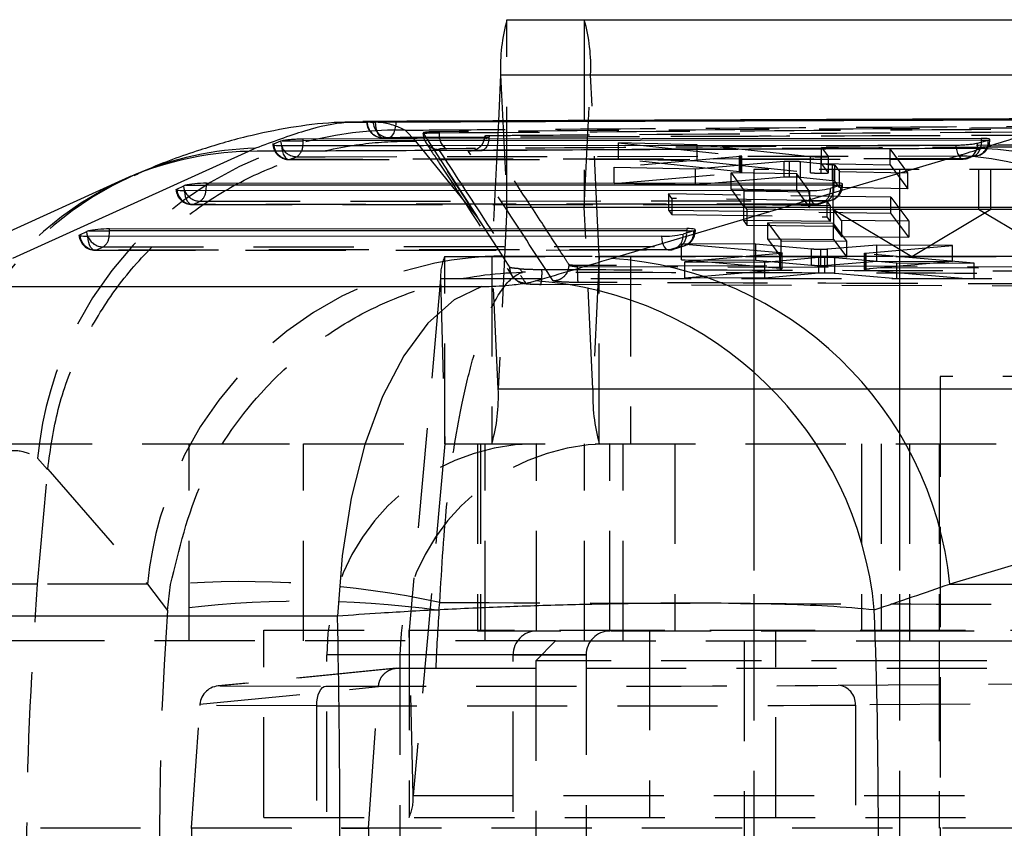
# Model space of a CAD drawing. Extents: x 78 to 731, y 58 to 554.
# Tile 5 of 17: x 307 to 332, y 78 to 99. Entities that reach past the tile are written whole.
import ezdxf

# ---------------------------------------------------------------- set-up
doc = ezdxf.new("R2010")
doc.units = 0
doc.header["$LTSCALE"] = 2
doc.linetypes.add('HIDDEN', pattern=[1.905, 1.27, -0.635])
doc.layers.get('0').update_dxf_attribs({"linetype": 'CONTINUOUS'})

msp = doc.modelspace()

# ---------------------------------------------------------------- linework, layer by layer
at = {"color": 7, "linetype": 'CONTINUOUS'}
for p, q in [((319.546467, 98.970962), (341.521383, 98.970962)), ((319.385786, 97.576789), (319.329685, 96.401657)), ((319.385786, 97.576789), (341.360701, 97.576789)), ((316.698756, 96.390997), (315.891054, 96.387725)), ((316.158317, 96.388423), (316.005692, 96.381314)), ((317.671593, 96.394939), (316.698756, 96.390997)), ((334.465261, 96.462974), (317.671593, 96.394939)), ((313.632801, 95.819264), (313.624486, 95.815336)), ((313.809942, 95.889402), (313.632801, 95.819264)), ((313.851327, 95.900742), (313.809942, 95.889402)), ((313.851327, 95.900742), (314.386226, 95.900742)), ((331.565747, 95.962535), (314.386226, 95.942521)), ((314.386226, 95.900742), (314.386226, 95.942521)), ((331.471968, 95.844142), (331.741299, 95.917267)), ((331.565747, 95.962535), (331.565747, 95.91875)), ((331.741299, 95.917267), (331.746768, 95.91875)), ((312.995166, 95.633268), (307.015423, 92.916138)), ((313.176017, 95.70951), (312.995166, 95.633268)), ((322.189335, 92.916138), (330.997316, 95.530036)), ((309.798397, 94.901027), (303.818654, 92.183897)), ((311.930995, 94.825435), (327.833965, 94.832064)), ((311.930995, 94.773167), (311.930995, 94.825435)), ((327.833965, 94.832064), (327.833965, 94.779794)), ((311.17779, 94.675347), (311.355006, 94.758864)), ((327.190666, 94.636848), (311.379835, 94.630259)), ((311.397504, 94.773167), (311.930995, 94.773167)), ((327.833965, 94.779794), (311.930995, 94.773167)), ((328.009594, 94.777231), (327.740239, 94.693675)), ((308.722559, 93.51824), (308.899771, 93.601758)), ((308.942273, 93.616059), (309.475765, 93.616059)), ((309.475765, 93.668329), (324.102184, 93.674424)), ((309.475765, 93.616059), (309.475765, 93.668329)), ((324.102184, 93.622155), (309.475765, 93.616059)), ((324.277813, 93.619593), (324.008457, 93.536036)), ((324.102184, 93.674424), (324.102184, 93.622155)), ((323.458884, 93.47921), (308.924604, 93.473153)), ((306.196406, 92.206763), (318.910781, 92.206763)), ((339.580063, 87.277276), (330.772081, 84.663377)), ((330.772081, 84.663377), (339.781113, 84.663377)), ((315.253768, 83.849341), (302.53939, 83.849341))]:
    msp.add_line(p, q, dxfattribs=at)
at = {"color": 7, "linetype": 'HIDDEN'}
for p, q in [((319.546467, 94.220962), (319.546467, 98.970962)), ((321.506482, 98.970962), (321.506482, 94.220962)), ((319.385786, 97.576789), (319.54613, 94.218032)), ((321.506819, 94.218032), (321.667163, 97.576789)), ((321.667163, 97.576789), (343.64208, 97.576789)), ((321.886903, 92.97389), (321.667163, 97.576789)), ((316.329259, 96.390681), (316.620618, 96.390681)), ((316.739503, 96.391163), (316.739503, 96.392901)), ((319.329685, 96.401657), (319.166046, 92.97389)), ((317.236334, 95.887288), (316.964407, 96.171032)), ((317.419674, 96.097728), (317.419674, 96.087492)), ((317.42043, 96.08649), (317.42043, 96.095474)), ((317.835007, 96.103748), (317.835007, 96.131799)), ((318.795471, 93.974237), (317.236334, 95.887288)), ((318.987735, 96.02553), (318.964591, 95.919983)), ((322.371226, 95.439551), (322.371226, 95.846513)), ((322.371226, 95.846513), (325.442439, 95.521274)), ((324.362988, 95.802223), (322.371226, 95.846513)), ((331.746768, 95.91875), (331.783753, 95.91875)), ((331.783753, 95.91875), (331.783753, 95.937805)), ((318.700239, 95.654182), (318.571266, 95.631405)), ((327.240143, 95.497928), (324.362988, 95.802223)), ((324.362988, 95.395039), (324.362988, 95.802223)), ((329.254329, 95.697501), (327.519737, 95.733998)), ((327.519737, 95.326831), (327.519737, 95.733998)), ((327.519737, 95.733998), (327.694684, 95.498146)), ((329.254329, 95.290513), (329.254329, 95.697501)), ((329.708027, 95.092113), (329.254329, 95.697501)), ((314.021416, 95.424402), (331.108712, 95.436837)), ((325.461501, 95.502531), (322.264805, 95.227889)), ((325.442439, 95.114221), (322.371226, 95.439551)), ((322.371226, 95.439551), (324.362988, 95.395039)), ((324.325992, 95.189135), (326.569296, 95.384308)), ((324.362988, 95.395039), (327.240143, 95.090897)), ((325.442439, 95.114221), (325.442439, 95.521274)), ((325.461501, 95.095489), (325.461501, 95.502531)), ((325.496869, 95.103002), (325.496869, 95.509968)), ((326.569296, 94.977337), (326.569296, 95.384308)), ((326.702841, 94.981351), (326.702841, 95.388322)), ((326.987799, 94.969935), (326.987799, 95.376895)), ((326.987799, 95.376895), (327.79731, 95.295403)), ((327.240143, 95.090897), (327.240143, 95.497928)), ((327.511935, 95.079159), (327.511935, 95.486171)), ((327.519737, 95.326831), (329.254329, 95.290513)), ((327.694684, 95.091134), (327.519737, 95.326831)), ((327.694684, 95.091134), (327.694684, 95.498146)), ((327.694947, 95.090445), (327.694947, 95.497459)), ((322.264805, 94.821294), (322.264805, 95.227889)), ((322.264805, 95.227889), (324.325992, 95.189135)), ((322.264805, 94.821294), (325.461501, 95.095489)), ((324.325992, 94.782361), (324.325992, 95.189135)), ((326.889031, 95.059541), (325.224608, 95.089087)), ((325.224608, 94.682337), (325.224608, 95.089087)), ((325.224608, 95.089087), (325.556211, 94.635408)), ((325.461501, 95.095489), (325.491982, 95.099864)), ((333.804125, 95.170961), (325.804126, 95.170961)), ((325.804126, 95.170961), (325.804126, 63.970962)), ((327.79731, 94.888526), (327.79731, 95.295403)), ((327.804126, 95.170961), (327.804126, 94.170961)), ((327.852909, 94.878077), (327.852909, 95.284944)), ((327.852909, 95.284944), (327.97333, 95.122748)), ((327.97333, 94.71599), (327.97333, 95.122748)), ((327.97333, 95.122748), (329.708029, 95.092113)), ((329.254329, 95.290513), (329.708027, 94.685492)), ((329.49511, 95.170961), (329.49511, 63.970962)), ((329.708027, 94.685492), (329.708029, 95.092113)), ((331.49511, 95.170961), (331.49511, 94.170961)), ((331.804125, 94.170961), (331.804125, 95.170961)), ((324.325992, 94.782361), (322.264805, 94.821294)), ((326.569296, 94.977337), (324.325992, 94.782361)), ((326.889031, 94.652794), (326.889031, 95.059541)), ((327.22071, 94.610189), (326.889031, 95.059541)), ((327.79731, 94.888526), (326.987799, 94.969935)), ((327.97333, 94.71599), (327.852909, 94.878077)), ((325.224608, 94.682337), (326.889031, 94.652794)), ((325.556211, 94.228967), (325.224608, 94.682337)), ((325.556211, 94.228967), (325.556211, 94.635408)), ((325.556211, 94.635408), (327.22071, 94.610189)), ((326.889031, 94.652794), (327.22071, 94.20376)), ((327.22071, 94.20376), (327.22071, 94.610189)), ((329.708029, 94.685492), (327.97333, 94.71599)), ((328.017471, 94.779794), (328.051971, 94.779794)), ((328.051971, 94.779794), (328.051971, 94.802055)), ((311.591666, 94.287473), (311.768878, 94.370992)), ((311.768878, 94.370992), (327.67185, 94.37762)), ((329.276923, 94.470076), (323.641021, 94.551861)), ((323.641021, 94.551861), (323.641021, 94.14554)), ((323.724743, 94.436466), (323.641021, 94.551861)), ((323.724743, 94.436466), (323.724743, 94.030214)), ((327.648731, 94.381593), (323.724743, 94.436466)), ((327.67185, 94.37762), (327.402495, 94.294063)), ((327.496909, 94.308467), (327.766262, 94.392023)), ((327.648731, 94.381593), (327.648731, 93.975331)), ((327.740829, 94.257568), (327.648731, 94.381593)), ((329.276923, 94.470076), (329.732349, 93.86302)), ((329.276923, 94.063785), (329.276923, 94.470076)), ((311.565958, 94.283649), (327.376787, 94.290237)), ((327.402495, 94.294063), (311.591666, 94.287473)), ((319.54613, 94.218032), (319.326391, 89.615133)), ((319.54613, 94.218032), (341.521046, 94.218032)), ((319.546467, 94.220962), (341.521383, 94.220962)), ((321.726559, 89.615133), (321.506819, 94.218032)), ((321.506819, 94.218032), (341.521046, 94.218032)), ((323.641021, 94.14554), (329.276923, 94.063785)), ((323.641021, 94.14554), (323.724743, 94.030214)), ((325.544797, 94.286356), (327.740829, 94.257568)), ((325.544797, 94.286356), (325.544797, 93.880167)), ((325.629193, 94.171238), (325.544797, 94.286356)), ((327.22071, 94.20376), (325.556211, 94.228967)), ((325.629193, 94.171238), (325.629193, 93.765133)), ((327.825226, 94.143936), (325.629193, 94.171238)), ((327.740829, 94.257568), (327.740829, 93.851397)), ((327.804126, 94.170961), (329.804124, 94.170961)), ((327.804126, 94.170961), (329.804124, 92.96924)), ((327.825226, 94.143936), (327.825226, 93.737848)), ((328.020435, 93.881186), (327.825226, 94.143936)), ((329.732349, 93.457122), (329.276923, 94.063785)), ((329.804124, 94.170961), (331.804125, 94.170961)), ((329.804124, 92.96924), (331.804125, 94.170961)), ((331.49511, 94.170961), (333.49511, 92.96924)), ((331.804125, 94.170961), (335.495111, 94.170961)), ((319.421755, 93.001047), (318.795471, 93.974237)), ((323.724743, 94.030214), (327.648731, 93.975331)), ((327.740829, 93.851397), (325.544797, 93.880167)), ((325.544797, 93.880167), (325.629193, 93.765133)), ((327.824591, 93.802822), (326.160165, 93.820058)), ((326.160165, 93.414213), (326.160165, 93.820058)), ((326.160165, 93.820058), (326.491749, 93.367011)), ((327.648731, 93.975331), (327.740829, 93.851397)), ((328.020435, 93.881186), (328.020435, 93.475291)), ((329.732349, 93.86302), (328.020435, 93.881186)), ((329.732349, 93.86302), (329.732349, 93.457122)), ((324.28569, 93.622155), (324.320192, 93.622155)), ((324.320192, 93.622155), (324.320192, 93.644417)), ((325.629193, 93.765133), (327.825226, 93.737848)), ((327.824591, 93.396987), (327.824591, 93.802822)), ((328.156251, 93.354319), (327.824591, 93.802822)), ((327.825226, 93.737848), (328.020435, 93.475291)), ((326.160165, 93.414213), (327.824591, 93.396987)), ((326.491749, 92.961517), (326.160165, 93.414213)), ((326.491749, 92.961517), (326.491749, 93.367011)), ((326.491749, 93.367011), (328.156251, 93.354319)), ((327.824591, 93.396987), (328.156251, 92.948825)), ((328.020435, 93.475291), (329.732349, 93.457122)), ((328.156251, 92.948825), (328.156251, 93.354319)), ((309.110723, 93.126541), (323.645005, 93.132599)), ((309.136432, 93.130367), (309.313647, 93.213885)), ((323.670713, 93.136424), (309.136432, 93.130367)), ((309.313647, 93.213885), (323.940068, 93.219981)), ((323.940068, 93.219981), (323.670713, 93.136424)), ((323.765127, 93.150827), (324.034482, 93.234385)), ((323.965523, 92.885792), (323.965523, 93.29134)), ((323.965523, 93.29134), (326.463914, 93.066796)), ((325.852565, 93.277633), (323.965523, 93.29134)), ((327.266073, 93.153037), (325.852565, 93.277633)), ((325.852565, 92.872193), (325.852565, 93.277633)), ((326.463914, 92.661538), (326.463914, 93.066796)), ((327.266073, 92.747716), (327.266073, 93.153037)), ((327.502979, 92.739869), (327.502979, 93.145185)), ((328.916667, 93.256031), (327.673247, 93.150531)), ((327.673247, 92.745209), (327.673247, 93.150531)), ((328.63633, 93.051942), (330.839189, 93.242876)), ((330.839189, 93.242876), (328.916667, 93.256031)), ((328.916667, 92.850587), (328.916667, 93.256031)), ((330.839189, 92.837312), (330.839189, 93.242876)), ((317.972749, 92.970961), (339.947667, 92.970961)), ((317.972749, 88.220962), (317.972749, 92.970961)), ((319.165709, 92.970961), (319.165709, 88.220962)), ((319.166046, 92.97389), (341.140962, 92.97389)), ((319.326391, 89.615133), (319.166046, 92.97389)), ((319.435058, 92.980302), (319.421755, 93.001047)), ((321.886903, 92.97389), (321.726559, 89.615133)), ((321.886903, 92.97389), (343.861819, 92.97389)), ((321.88724, 88.220962), (321.88724, 92.970961)), ((322.67474, 92.970961), (322.67474, 88.220962)), ((326.463914, 92.661538), (323.965523, 92.885792)), ((323.965523, 92.885792), (325.852565, 92.872193)), ((326.477403, 93.047175), (324.050618, 92.832239)), ((324.050618, 92.426963), (324.050618, 92.832239)), ((324.050618, 92.832239), (326.079225, 92.823316)), ((325.804126, 92.970961), (325.804126, 88.220962)), ((325.852565, 92.872193), (327.266073, 92.747716)), ((326.079225, 92.823316), (327.445567, 92.946452)), ((326.079225, 92.418235), (326.079225, 92.823316)), ((326.506676, 93.050715), (326.477403, 93.047175)), ((326.477403, 92.641932), (326.477403, 93.047175)), ((328.156251, 92.948825), (326.491749, 92.961517)), ((326.520592, 92.650741), (326.520592, 93.055956)), ((327.445567, 92.541298), (327.445567, 92.946452)), ((327.601757, 92.546944), (327.601757, 92.952104)), ((327.673247, 92.745209), (328.916667, 92.850587)), ((327.856222, 92.539264), (327.856222, 92.944422)), ((327.856222, 92.944422), (329.424091, 92.809074)), ((328.594456, 93.043374), (328.594456, 92.63808)), ((328.63633, 92.64667), (328.63633, 93.051942)), ((330.839189, 92.837312), (328.63633, 92.64667)), ((328.652158, 92.627327), (328.652158, 93.032586)), ((331.381893, 92.800997), (328.652158, 93.032586)), ((328.916667, 92.850587), (330.839189, 92.837312)), ((329.49511, 92.970961), (329.49511, 88.220962)), ((319.93974, 92.566682), (319.866279, 92.656636)), ((321.125019, 92.753386), (321.123196, 92.754698)), ((333.753916, 92.697498), (321.337365, 92.740081)), ((321.337365, 92.713691), (321.337365, 92.740081)), ((321.337365, 92.713691), (321.337365, 92.713678)), ((321.337365, 92.713678), (333.753916, 92.673016)), ((324.050618, 92.426963), (326.477403, 92.641932)), ((326.477403, 92.641932), (326.512441, 92.646652)), ((328.652158, 92.627327), (331.381893, 92.395627)), ((329.424091, 92.403941), (329.424091, 92.809074)), ((329.424091, 92.809074), (331.381893, 92.800997)), ((331.381893, 92.395627), (331.381893, 92.800997)), ((317.866068, 92.413792), (317.065485, 83.49707)), ((317.866068, 92.413792), (339.840985, 92.413792)), ((317.866068, 92.413792), (317.972526, 88.219791)), ((326.079225, 92.418235), (324.050618, 92.426963)), ((327.445567, 92.541298), (326.079225, 92.418235)), ((329.424091, 92.403941), (327.856222, 92.539264)), ((331.381893, 92.395627), (329.424091, 92.403941)), ((320.408862, 92.262241), (334.7456, 92.219413)), ((330.807652, 89.920962), (330.526359, 89.920962)), ((330.526359, 89.920962), (330.526359, 68.720961)), ((338.463861, 89.920962), (330.807652, 89.920962)), ((319.326391, 89.615133), (341.301307, 89.615133)), ((321.726559, 89.615133), (343.442407, 89.615133)), ((306.495111, 88.220962), (311.49511, 88.220962)), ((311.49511, 83.220961), (311.49511, 88.220962)), ((311.49511, 88.220962), (314.390205, 88.220962)), ((314.390205, 83.220961), (314.390205, 88.220962)), ((314.390205, 88.220962), (317.972749, 88.220962)), ((317.972526, 88.219791), (317.171942, 79.303069)), ((317.972526, 88.219791), (339.947443, 88.219791)), ((317.972749, 88.220962), (339.947667, 88.220962)), ((318.804124, 88.220962), (318.804124, 83.470961)), ((318.878161, 88.220962), (318.878161, 83.470961)), ((318.998162, 83.220961), (318.998162, 88.220962)), ((320.29704, 83.470961), (320.29704, 88.220962)), ((321.514424, 83.220961), (321.514424, 88.220962)), ((322.150268, 83.470961), (322.150268, 88.220962)), ((322.49511, 83.220961), (322.49511, 88.220962)), ((323.8008, 88.220962), (323.8008, 83.470961)), ((325.804126, 88.220962), (325.804126, 83.470961)), ((328.53003, 88.220962), (328.53003, 83.470961)), ((329.026666, 88.220962), (329.026666, 83.470961)), ((329.49511, 88.220962), (329.49511, 83.220961)), ((329.74511, 88.220962), (329.74511, 83.220961)), ((330.49511, 88.220962), (330.49511, 83.470961)), ((307.653714, 87.856062), (307.907619, 87.566434)), ((307.907619, 87.566434), (307.90858, 87.577147)), ((307.654031, 84.663377), (307.907619, 87.566434)), ((307.654031, 84.663377), (304.782033, 84.663377)), ((310.441282, 84.663377), (307.654031, 84.663377)), ((310.441282, 84.663377), (310.945857, 83.992745)), ((310.945857, 83.992745), (311.022379, 84.651666)), ((317.823429, 83.992745), (317.843456, 84.195964)), ((313.389462, 78.745899), (313.389462, 83.495899)), ((313.389462, 83.495899), (335.364376, 83.495899)), ((317.065261, 83.495899), (317.065261, 78.745899)), ((317.065485, 83.49707), (339.040401, 83.49707)), ((317.171942, 79.303069), (317.065485, 83.49707)), ((328.53003, 83.470961), (318.804124, 83.470961)), ((323.158832, 83.495899), (323.158832, 78.745899)), ((326.358832, 78.745899), (326.358832, 83.495899)), ((329.026666, 83.470961), (328.53003, 83.470961)), ((339.008531, 83.470961), (329.026666, 83.470961)), ((320.779124, 83.220961), (298.497304, 83.220961)), ((320.779124, 83.220961), (320.279125, 82.720962)), ((320.779124, 83.220961), (329.804124, 83.220961)), ((325.554125, 83.220961), (325.554125, 73.720962)), ((329.804124, 83.220961), (338.829125, 83.220961)), ((330.49511, 83.220961), (330.49511, 78.470962)), ((319.701077, 82.870962), (314.983048, 82.870962)), ((316.836275, 82.870962), (314.983048, 82.870962)), ((314.983048, 71.270962), (314.983048, 82.870962)), ((321.554307, 82.870962), (316.836275, 82.870962)), ((316.836275, 82.870962), (316.836275, 71.270962)), ((319.701077, 82.870962), (321.554307, 82.870962)), ((319.701077, 71.270962), (319.701077, 82.870962)), ((321.554307, 82.870962), (321.554307, 71.270962)), ((329.804124, 82.720962), (320.279125, 82.720962)), ((320.279125, 82.720962), (320.279125, 74.220961)), ((339.329125, 82.720962), (329.804124, 82.720962)), ((316.739947, 82.529649), (312.2283, 82.079132)), ((316.789832, 82.53215), (312.27925, 82.081739)), ((316.789832, 82.53215), (317.740243, 82.532448)), ((317.740243, 82.532448), (338.16582, 82.532448)), ((327.936457, 82.096051), (334.595743, 82.151027)), ((311.767221, 81.615243), (316.288915, 82.066763)), ((312.27925, 82.081739), (314.958569, 82.076155)), ((316.039961, 78.470991), (316.288915, 82.066763)), ((335.090604, 81.651486), (328.376219, 81.596056)), ((328.376219, 81.596056), (328.376219, 75.345867)), ((311.553083, 78.486751), (311.764918, 81.582331)), ((314.725902, 81.57616), (311.764918, 81.582331)), ((314.725902, 75.365763), (314.725902, 81.57616)), ((317.171942, 79.303069), (339.14686, 79.303069)), ((313.389462, 78.745899), (335.364376, 78.745899)), ((344.554626, 78.470962), (298.497304, 78.470962)), ((311.553083, 78.486751), (316.039961, 78.470991)), ((311.553083, 78.486751), (311.553083, 75.361118)), ((316.039961, 78.470991), (316.035211, 74.910295))]:
    msp.add_line(p, q, dxfattribs=at)
at = {"color": 8, "linetype": 'CONTINUOUS'}
for p, q in [((316.620618, 96.390681), (316.739503, 96.390681)), ((316.739459, 96.378631), (316.739503, 96.390681)), ((316.739503, 96.390681), (316.739503, 96.391163)), ((331.565747, 95.91875), (331.746768, 95.91875)), ((311.180972, 94.646111), (311.17779, 94.675347)), ((327.833965, 94.779794), (327.83208, 94.722166)), ((327.833965, 94.779794), (328.017471, 94.779794)), ((324.102184, 93.622155), (324.100299, 93.564527)), ((324.102184, 93.622155), (324.28569, 93.622155)), ((308.725737, 93.489004), (308.722559, 93.51824))]:
    msp.add_line(p, q, dxfattribs=at)
at = {"color": 7, "linetype": 'HIDDEN', "flags": 128}
for points in [[(316.21106, 96.376893), (316.21556, 96.297975), (316.227086, 96.222359), (316.245195, 96.152942), (316.269189, 96.092382), (316.298153, 96.042999), (316.330977, 96.006683), (316.366404, 95.984827), (316.403076, 95.978265)], [(316.554397, 95.984697), (316.59082, 95.993045), (316.625748, 96.016522), (316.657856, 96.054233), (316.685922, 96.104742), (316.708874, 96.16613), (316.725846, 96.236059), (316.736184, 96.31187), (316.739459, 96.378631)], [(317.42043, 96.095474), (318.522286, 94.396982), (318.795471, 93.974237)], [(319.421755, 93.001047), (318.109956, 95.027258), (317.42043, 96.086488)], [(319.096537, 96.035042), (319.090698, 95.956744), (319.077896, 95.882588), (319.058621, 95.815416), (319.033613, 95.757799), (319.00383, 95.711944), (318.97041, 95.67961), (318.934636, 95.662036), (318.897879, 95.659892)], [(313.834608, 95.779528), (313.842863, 95.702456), (313.857876, 95.630274), (313.87908, 95.565725), (313.905668, 95.511257), (313.936632, 95.468934), (313.970797, 95.440367), (314.006869, 95.426633), (314.043477, 95.428259)], [(330.922131, 95.791619), (330.930585, 95.714688), (330.945781, 95.642734), (330.967139, 95.578484), (330.993852, 95.524376), (331.024908, 95.482457), (331.059128, 95.454318), (331.095215, 95.441026), (331.131803, 95.443086)], [(331.131803, 95.443086), (330.412056, 95.442533), (327.533066, 95.440268), (316.017061, 95.430178), (314.043477, 95.428259)], [(314.219363, 95.497224), (314.939115, 95.498083), (317.818128, 95.501432), (329.334121, 95.513513), (331.399823, 95.515483)], [(331.131803, 95.443086), (331.201911, 95.450993), (331.217369, 95.454888)], [(331.399823, 95.515483), (331.469998, 95.523407), (331.480518, 95.525972)], [(311.591666, 94.287473), (311.555062, 94.284325), (311.518867, 94.296568), (311.484452, 94.323737), (311.453126, 94.364801), (311.426081, 94.418197), (311.404336, 94.481903), (311.388724, 94.553496), (311.379835, 94.630259)], [(327.190666, 94.636848), (327.199554, 94.560084), (327.215167, 94.488492), (327.236909, 94.424787), (327.263957, 94.371389), (327.295283, 94.330327), (327.329697, 94.303158), (327.365892, 94.290915), (327.402495, 94.294063)], [(309.136432, 93.130367), (309.099831, 93.127219), (309.063636, 93.139463), (309.029222, 93.166631), (308.997896, 93.207693), (308.970846, 93.261091), (308.949105, 93.324796), (308.933493, 93.396389), (308.924604, 93.473153)], [(323.458884, 93.47921), (323.467774, 93.402447), (323.483385, 93.330853), (323.505128, 93.267148), (323.532175, 93.21375), (323.563501, 93.172687), (323.597915, 93.145519), (323.63411, 93.133276), (323.670713, 93.136424)], [(319.619877, 92.6918), (319.586556, 92.743857), (319.435058, 92.980302)], [(307.90858, 87.577147), (309.539579, 85.699747), (310.441282, 84.663377)], [(314.725902, 81.57616), (314.73051, 81.673462), (314.743843, 81.767044), (314.76539, 81.853327), (314.794328, 81.929013), (314.829551, 81.991206), (314.869709, 82.037529), (314.913273, 82.066211), (314.958569, 82.076155)]]:
    msp.add_lwpolyline(points, dxfattribs=at)
at = {"color": 8, "linetype": 'CONTINUOUS', "flags": 128}
for points in [[(313.809942, 95.889402), (313.821923, 95.811219), (313.831043, 95.779938)], [(314.377636, 95.778627), (314.383172, 95.827048), (314.386226, 95.900742)], [(311.38514, 94.630261), (311.3681, 94.681164), (311.355006, 94.758864)], [(308.929909, 93.473154), (308.912866, 93.524057), (308.899771, 93.601758)]]:
    msp.add_lwpolyline(points, dxfattribs=at)
at = {"color": 7, "linetype": 'CONTINUOUS', "flags": 128}
for points in [[(331.565747, 95.91875), (322.934415, 95.910258), (314.386226, 95.900742)], [(313.834608, 95.779528), (314.551592, 95.780109), (317.430444, 95.782363), (328.945864, 95.790382), (330.922131, 95.791619)], [(311.379835, 94.630259), (311.320703, 94.631062), (311.268885, 94.6335), (311.225932, 94.6375), (311.19312, 94.64294), (311.171427, 94.649661), (311.161507, 94.657461), (311.163649, 94.66611), (311.17779, 94.675347)], [(308.924604, 93.473153), (308.865469, 93.473955), (308.813654, 93.476394), (308.770698, 93.480392), (308.737885, 93.485833), (308.716197, 93.492555), (308.706272, 93.500356), (308.708414, 93.509003), (308.722559, 93.51824)], [(318.910781, 92.206763), (318.207875, 91.865479), (317.541894, 91.274018), (316.931967, 90.449372), (316.395622, 89.415234), (315.94827, 88.201315), (315.602761, 86.842493), (315.369021, 85.377808), (315.253768, 83.849341)]]:
    msp.add_lwpolyline(points, dxfattribs=at)
at = {"color": 7, "linetype": 'CONTINUOUS'}
for centre, radius, start, end in [((323.845209, 97.769178), 4.463572, 164.380791, 182.4703297), ((331.156139, 86.4666), 9.248686, 6.125911, 87.4772444), ((330.41074, 86.330662), 9.218056, 5.8941643, 86.3516126), ((311.458589, 94.521385), 0.259086, 103.6369324, 113.5656286), ((327.223964, 97.000673), 2.36406, 269.1929435, 282.6141842), ((327.925297, 95.049698), 0.285209, 287.1913819, 288.8555371), ((309.003395, 93.364108), 0.259259, 103.636143, 113.5588704), ((324.191917, 93.897071), 0.290469, 287.2003519, 288.8343154), ((323.492188, 95.843024), 2.364049, 269.1928169, 282.6141187), ((321.602755, 83.71676), 9.21806, 5.8941858, 86.351588), ((319.669988, 83.138528), 9.227198, 5.4167096, 86.289592)]:
    msp.add_arc(centre, radius, start, end, dxfattribs=at)
at = {"color": 7, "linetype": 'HIDDEN'}
for centre, radius, start, end in [((317.207739, 97.769178), 4.463572, 357.5296703, 15.619209), ((316.398937, 96.384215), 0.406, 180, 270.2258859), ((316.406891, 96.37945), 0.401203, 179.7338537, 269.4552466), ((316.558721, 96.385092), 0.400418, 179.5232753, 269.381262), ((316.785112, 87.001485), 9.1713, 88.8798264, 174.6534519), ((317.824333, 96.085327), 0.403904, 179.8349976, 268.6540565), ((318.227163, 96.034038), 0.398304, 169.9203778, 237.3173341), ((314.021019, 95.831431), 0.406, 180, 270.0556278), ((314.04359, 95.839549), 0.41129, 182.8270233, 269.9842254), ((331.099151, 95.810101), 0.374368, 288.4079306, 5.2170385), ((331.157456, 95.850973), 0.413878, 305.8452719, 9.4251819), ((331.377753, 95.91875), 0.406, 284.6619064, 0), ((331.367131, 95.884087), 0.375637, 287.5689497, 5.067533), ((314.216918, 95.90191), 0.404693, 197.5413014, 270.3462233), ((314.024254, 95.792172), 0.353641, 303.4847007, 357.80487), ((331.108398, 95.845991), 0.406, 270.0428859, 285.5690561), ((313.409667, 87.151007), 8.550092, 114.9840652, 178.4618913), ((313.586814, 87.200483), 8.575043, 113.9192515, 178.3450125), ((311.565787, 94.689648), 0.406, 184.2254222, 270.0238774), ((311.59022, 94.70029), 0.412819, 187.5414036, 270.2006853), ((311.766494, 94.781079), 0.410094, 201.5777926, 270.3331401), ((311.603587, 94.639851), 0.315605, 301.5827977, 358.299428), ((327.384914, 94.651455), 0.357824, 272.8161987, 6.7761228), ((327.654269, 94.735012), 0.357825, 272.8163025, 6.776019), ((327.436703, 94.696505), 0.39621, 306.405233, 3.7134829), ((327.645972, 94.779794), 0.406, 287.234454, 0), ((319.555536, 94.218434), 0.009415, 164.4253594, 182.4466985), ((321.497412, 94.218434), 0.009415, 357.5533015, 15.5746406), ((327.376617, 94.696237), 0.406, 270.0238774, 287.234454), ((323.922487, 93.577373), 0.357825, 272.8162506, 6.7760709), ((323.704923, 93.538865), 0.396208, 306.4051109, 3.7134866), ((323.914191, 93.622155), 0.406, 287.234454, 0), ((309.110555, 93.532541), 0.406, 184.2254222, 270.0238774), ((309.134988, 93.543187), 0.412822, 187.5419043, 270.200332), ((309.311257, 93.623963), 0.410085, 201.5769439, 270.3339888), ((309.148356, 93.482739), 0.3156, 301.5831938, 358.300086), ((323.65313, 93.493818), 0.357826, 272.8165294, 6.7759237), ((323.644836, 93.538598), 0.406, 270.0238774, 287.234454), ((319.563436, 83.820158), 9.161044, 90.8029394, 174.7187933), ((319.07661, 92.470807), 1.211883, 155.6249498, 182.6965936), ((319.156631, 92.97349), 0.009423, 344.4332969, 2.4346232), ((321.896317, 92.97349), 0.009423, 177.5653768, 195.5667031), ((318.92393, 92.544233), 1.51147, 349.2474314, 3.5925979), ((314.867003, 89.422747), 4.463536, 344.3806454, 2.4703068), ((326.185852, 89.422731), 4.463442, 177.5294259, 195.6194708), ((320.315106, 82.888903), 5.332089, 90.1941304, 180.1927946), ((322.168338, 82.8889), 5.332093, 90.1941707, 180.1927543), ((317.975065, 88.219913), 0.002542, 155.6310584, 182.7500809), ((312.874585, 61.098247), 23.626135, 77.8593362, 94.4964039), ((314.384643, 59.066397), 25.162434, 82.1451784, 97.8548216), ((317.062975, 83.496943), 0.002514, 335.4763997, 2.9047396), ((320.299065, 82.872974), 0.597991, 90.1940192, 180.1928131), ((322.152293, 82.872975), 0.59799, 90.1940969, 180.1929144), ((327.903084, 81.623308), 0.473919, 356.7033865, 85.9618377), ((315.961393, 79.246055), 1.211891, 335.6250359, 2.6965131)]:
    msp.add_arc(centre, radius, start, end, dxfattribs=at)
at = {"color": 8, "linetype": 'CONTINUOUS'}
for centre, radius, start, end in [((313.194869, 87.417178), 8.218516, 91.3923809, 114.4104624), ((313.368909, 87.481719), 8.230052, 91.3429915, 113.3263466), ((311.08964, 94.771752), 0.841357, 350.3340142, 0.0963636), ((308.634513, 93.614657), 0.841253, 350.3319162, 0.0954906)]:
    msp.add_arc(centre, radius, start, end, dxfattribs=at)
at = {"color": 7, "linetype": 'CONTINUOUS'}
for centre, major_axis, ratio, start_param, end_param in [((308.338113, 95.531906), (25.607466, 1.672815), 0.121861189, 5.790576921, 5.840386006), ((311.743002, 94.769305), (0.405987, 0.026518), 0.121856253, 1.081419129, 2.580689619), ((327.645972, 94.775932), (0.405987, 0.026518), 0.121856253, 5.859990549, 7.364604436), ((309.28777, 93.612198), (0.405987, 0.026518), 0.121856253, 1.081419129, 2.580689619), ((323.914191, 93.618293), (0.405987, 0.026518), 0.121856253, 5.859990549, 7.364604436), ((248.991135, 87.51989), (220.317495, 60.233725), 0.065045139, 5.023995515, 5.033229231), ((249.573377, 78.470962), (222.413894, 68.645579), 0.082401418, 5.051319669, 5.060553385), ((295.152161, 78.470962), (0, 71.05), 0.283736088, 4.636617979, 4.788159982), ((295.152161, 78.470962), (0, 71.05), 0.475815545, 4.634356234, 4.790421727)]:
    msp.add_ellipse(centre, major_axis=major_axis, ratio=ratio, start_param=start_param, end_param=end_param, dxfattribs=at)
at = {"color": 7, "linetype": 'HIDDEN'}
for centre, major_axis, ratio, start_param, end_param in [((377.515548, 78.470962), (0, 71.05), 0.939783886, 1.49300101, 1.648591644), ((377.515548, 78.470962), (0, 71.05), 0.84269118, 1.49300101, 1.51360137), ((319.451055, 82.114313), (9.65, 0.00201), 0.004358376, 4.228140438, 5.786812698), ((312.279354, 81.581744), (0.512799, 0.025004), 0.973816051, 1.523551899, 3.024514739), ((311.788936, 81.582766), (0.03431, 0.499927), 0.047760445, 1.509065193, 1.57494446), ((319.451159, 81.614318), (10.15, 0.00201), 0.004143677, 4.228140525, 5.786812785)]:
    msp.add_ellipse(centre, major_axis=major_axis, ratio=ratio, start_param=start_param, end_param=end_param, dxfattribs=at)
at = {"color": 7, "linetype": 'CONTINUOUS'}
for points, knots in [([(315.892104, 96.37602), (315.648386, 96.374271), (314.99844, 96.369608), (314.014886, 96.237009), (312.875735, 96.006176), (311.663417, 95.642651), (310.735245, 95.313666), (310.197588, 95.06211), (310.09547, 95.014331)], [0, 0, 0, 0, 0.100685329, 0.26850696, 0.455572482, 0.672939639, 0.937881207, 1, 1, 1, 1]), ([(316.005692, 96.381314), (316.000491, 96.380901), (315.986653, 96.379803), (316.002694, 96.378223), (316.063666, 96.377008), (316.14196, 96.376688), (316.196244, 96.376849), (316.21106, 96.376893)], [0, 0, 0, 0, 0.151378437, 0.402800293, 0.654204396, 0.905624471, 1, 1, 1, 1]), ([(316.329259, 96.390681), (316.293562, 96.390366), (316.222166, 96.389736), (316.175317, 96.388923), (316.160701, 96.388493), (316.158317, 96.388423)], [0, 0, 0, 0, 0.455588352, 0.911183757, 1, 1, 1, 1]), ([(316.21106, 96.376893), (316.449689, 96.377798), (317.648006, 96.382338), (322.685103, 96.400955), (328.265807, 96.419938), (332.886837, 96.434363), (333.669094, 96.436805)], [0, 0, 0, 0, 0.0410064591, 0.2059204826, 0.8655765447, 1, 1, 1, 1]), ([(316.739503, 96.392901), (316.696945, 96.392714), (316.611829, 96.392339), (316.47188, 96.391642), (316.378772, 96.391064), (316.334816, 96.390724), (316.329259, 96.390681)], [0, 0, 0, 0, 0.318003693, 0.635993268, 0.953988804, 1, 1, 1, 1]), ([(334.184358, 96.460718), (331.276889, 96.450272), (325.461954, 96.429379), (319.646986, 96.40506), (316.739503, 96.392901)], [0, 0, 0, 0, 0.500000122, 1, 1, 1, 1]), ([(334.184358, 96.456259), (331.109444, 96.445536), (327.642087, 96.433445), (321.827158, 96.411352), (319.087108, 96.400219), (316.739503, 96.390681)], [0, 0, 0, 0, 0.528794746, 0.596283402, 1, 1, 1, 1]), ([(314.386226, 95.942521), (314.343875, 95.941994), (314.259173, 95.94094), (314.119627, 95.933384), (313.990802, 95.922236), (313.901381, 95.91059), (313.863625, 95.903161), (313.851327, 95.900742)], [0, 0, 0, 0, 0.222357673, 0.444705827, 0.667603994, 0.891728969, 1, 1, 1, 1]), ([(330.922131, 95.791619), (330.962178, 95.792159), (331.044606, 95.793271), (331.182059, 95.801869), (331.311607, 95.814827), (331.41289, 95.829745), (331.454055, 95.839776), (331.471968, 95.844142)], [0, 0, 0, 0, 0.200399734, 0.412476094, 0.624551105, 0.836623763, 1, 1, 1, 1]), ([(331.771301, 95.947515), (331.755618, 95.951009), (331.72435, 95.957977), (331.643245, 95.962096), (331.584908, 95.962426), (331.565747, 95.962535)], [0, 0, 0, 0, 0.403274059, 0.804006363, 1, 1, 1, 1]), ([(331.746768, 95.91875), (331.764589, 95.924212), (331.787183, 95.931137), (331.780578, 95.936642), (331.779182, 95.937805)], [0, 0, 0, 0, 0.788739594, 1, 1, 1, 1]), ([(331.563231, 95.706323), (330.715626, 95.703242), (326.894713, 95.689358), (320.707425, 95.665655), (315.361911, 95.643207), (312.995166, 95.633268)], [0, 0, 0, 0, 0.137079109, 0.617938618, 1, 1, 1, 1]), ([(313.62129, 95.80628), (313.619883, 95.804321), (313.614851, 95.797315), (313.654489, 95.788172), (313.729669, 95.780706), (313.801528, 95.7799), (313.834608, 95.779528)], [0, 0, 0, 0, 0.119748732, 0.428257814, 0.73680705, 1, 1, 1, 1]), ([(310.111128, 95.038523), (310.037405, 95.007709), (309.931493, 94.963441), (309.829411, 94.91313), (309.798386, 94.89784)], [0, 0, 0, 0, 0.69607188, 1, 1, 1, 1]), ([(318.910781, 92.206763), (318.946964, 92.206967), (319.083503, 92.207735), (319.347357, 92.218575), (319.646765, 92.242956), (319.924606, 92.276118), (320.132428, 92.310622), (320.230316, 92.336615), (320.267113, 92.346385)], [0, 0, 0, 0, 0.076042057, 0.286951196, 0.497806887, 0.640422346, 0.864829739, 1, 1, 1, 1]), ([(328.855982, 84.009563), (328.48453, 84.042609), (327.801539, 84.103371), (326.444253, 84.154928), (324.865837, 84.182329), (323.114887, 84.177201), (321.290705, 84.142802), (319.614074, 84.090733), (317.948078, 84.017928), (316.479268, 83.93627), (315.614846, 83.874954), (315.253768, 83.849341)], [0, 0, 0, 0, 0.133082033, 0.244698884, 0.356315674, 0.498668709, 0.604807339, 0.710946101, 0.817319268, 0.923692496, 1, 1, 1, 1])]:
    msp.add_open_spline(points, degree=3, knots=knots, dxfattribs=at)
at = {"color": 8, "linetype": 'CONTINUOUS'}
for points, knots in [([(315.891154, 96.363888), (315.755037, 96.367854), (315.341225, 96.379912), (314.45008, 96.18555), (313.600704, 95.868189), (313.176017, 95.70951)], [0, 0, 0, 0, 0.196842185, 0.598422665, 1, 1, 1, 1]), ([(331.563231, 95.706323), (332.090734, 95.871574), (333.155244, 96.205055), (334.128451, 96.43629), (334.360472, 96.438878), (334.456818, 96.439953)], [0, 0, 0, 0, 0.364838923, 0.736250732, 1, 1, 1, 1])]:
    msp.add_open_spline(points, degree=3, knots=knots, dxfattribs=at)
at = {"color": 7, "linetype": 'HIDDEN'}
for points, knots in [([(316.964407, 96.171032), (316.768849, 96.258067), (316.475391, 96.388675), (316.037305, 96.370089), (315.891154, 96.363888)], [0, 0, 0, 0, 0.666389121, 1, 1, 1, 1]), ([(316.964407, 96.171032), (317.776267, 96.176549), (321.272531, 96.200307), (327.240759, 96.238171), (332.397882, 96.267494), (334.869622, 96.281548)], [0, 0, 0, 0, 0.136056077, 0.585923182, 1, 1, 1, 1]), ([(317.835007, 96.131799), (317.761855, 96.130657), (317.615548, 96.128374), (317.472868, 96.117379), (317.419388, 96.105455), (317.420208, 96.097576), (317.420427, 96.095474)], [0, 0, 0, 0, 0.2971865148, 0.5943864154, 0.8918091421, 1, 1, 1, 1]), ([(317.420427, 96.08649), (317.425131, 96.089179), (317.434538, 96.094554), (317.557954, 96.100483), (317.705435, 96.102942), (317.807905, 96.103751), (317.834989, 96.103751), (317.835007, 96.103751)], [0, 0, 0, 0, 0.297777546, 0.595395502, 0.892838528, 0.999931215, 1, 1, 1, 1]), ([(333.811535, 96.231052), (331.14879, 96.215629), (325.823299, 96.184784), (320.497772, 96.149461), (317.835007, 96.131799)], [0, 0, 0, 0, 0.499999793, 1, 1, 1, 1]), ([(317.835007, 96.103748), (320.49777, 96.121802), (325.823296, 96.15791), (331.148789, 96.189443), (333.811535, 96.20521)], [0, 0, 0, 0, 0.5000000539, 1, 1, 1, 1]), ([(319.096537, 96.035042), (319.336459, 96.03679), (320.536068, 96.045532), (325.208075, 96.078893), (329.640162, 96.107384), (333.11257, 96.129706)], [0, 0, 0, 0, 0.051352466, 0.256763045, 1, 1, 1, 1]), ([(307.90858, 87.577147), (307.980891, 88.085261), (308.125512, 89.101488), (308.65954, 90.554941), (309.416117, 91.90057), (310.388429, 93.103273), (311.550744, 94.122826), (312.864761, 94.937989), (314.298325, 95.517143), (315.721055, 95.832632), (316.710723, 95.896601), (317.185965, 95.88818), (317.236334, 95.887288)], [0, 0, 0, 0, 0.1120075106, 0.2240149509, 0.3360223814, 0.4480298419, 0.5600393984, 0.6720490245, 0.7840627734, 0.8960761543, 0.9889854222, 1, 1, 1, 1]), ([(333.861897, 96.040518), (333.621961, 96.039744), (332.422275, 96.035873), (327.383647, 96.019239), (321.803955, 95.999377), (317.184013, 95.981318), (316.403076, 95.978265)], [0, 0, 0, 0, 0.041228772, 0.206145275, 0.86580988, 1, 1, 1, 1]), ([(316.403076, 95.978265), (316.435756, 95.979976), (316.486194, 95.982616), (316.536637, 95.984155), (316.554397, 95.984697)], [0, 0, 0, 0, 0.647924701, 1, 1, 1, 1]), ([(316.554397, 95.984697), (316.794336, 95.985691), (317.994032, 95.990663), (323.032724, 96.011065), (328.608011, 96.031838), (333.223507, 96.047639), (334.000045, 96.050297)], [0, 0, 0, 0, 0.04126005, 0.206300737, 0.866463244, 1, 1, 1, 1]), ([(317.485549, 95.864396), (317.601297, 95.687224), (318.337718, 94.560003), (319.066206, 93.425776), (319.680193, 92.469823)], [0, 0, 0, 0, 0.157176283, 1, 1, 1, 1]), ([(318.97313, 95.939407), (318.957175, 95.893237), (318.928388, 95.809938), (318.845595, 95.725958), (318.772861, 95.679822), (318.720403, 95.659237), (318.692329, 95.651812), (318.680191, 95.649512), (318.679784, 95.64962), (318.698719, 95.651783), (318.752242, 95.655368), (318.827615, 95.658137), (318.893829, 95.658547), (318.914944, 95.658678)], [0, 0, 0, 0, 0.155017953, 0.279687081, 0.371279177, 0.438362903, 0.484919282, 0.527419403, 0.57984428, 0.655543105, 0.763795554, 0.924676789, 1, 1, 1, 1]), ([(318.987735, 96.02553), (318.988902, 96.026959), (318.991321, 96.029921), (319.023519, 96.03317), (319.062838, 96.034685), (319.089604, 96.034969), (319.096537, 96.035042)], [0, 0, 0, 0, 0.288082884, 0.596807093, 0.895556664, 1, 1, 1, 1]), ([(321.123196, 92.754698), (321.115648, 92.766323), (321.060858, 92.85071), (320.817005, 93.22609), (320.114426, 94.305887), (319.456007, 95.310816), (318.987735, 96.02553)], [0, 0, 0, 0, 0.01064382, 0.077263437, 0.343742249, 1, 1, 1, 1]), ([(318.012085, 95.698796), (317.999171, 95.698664), (317.950421, 95.698167), (317.880192, 95.695465), (317.821524, 95.689617), (317.817072, 95.684229), (317.814846, 95.681534)], [0, 0, 0, 0, 0.1072238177, 0.4047593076, 0.7023279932, 1, 1, 1, 1]), ([(317.814846, 95.681534), (318.188949, 95.108969), (318.878545, 94.05354), (319.613208, 92.921437), (319.974765, 92.362704), (320.022672, 92.28867)], [0, 0, 0, 0, 0.5070623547, 0.9346841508, 1, 1, 1, 1]), ([(333.988985, 95.80009), (331.326127, 95.784348), (326.000539, 95.752864), (320.67486, 95.716818), (318.012085, 95.698796)], [0, 0, 0, 0, 0.50001212, 1, 1, 1, 1]), ([(318.571266, 95.631405), (318.571104, 95.633), (318.570482, 95.639116), (318.61205, 95.648438), (318.724362, 95.657128), (318.839933, 95.658969), (318.897879, 95.659892)], [0, 0, 0, 0, 0.105058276, 0.402917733, 0.700633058, 1, 1, 1, 1]), ([(320.714667, 92.352264), (320.358353, 92.89954), (319.645724, 93.994093), (318.929419, 95.085634), (318.571266, 95.631405)], [0, 0, 0, 0, 0.500000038, 1, 1, 1, 1]), ([(318.897879, 95.659892), (321.234289, 95.676193), (325.907259, 95.708796), (330.580167, 95.737745), (332.916696, 95.75222)], [0, 0, 0, 0, 0.499983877, 1, 1, 1, 1]), ([(318.911845, 95.658553), (320.138363, 95.667368), (324.81093, 95.70095), (329.483461, 95.728514), (332.929485, 95.748843)], [0, 0, 0, 0, 0.262493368, 1, 1, 1, 1]), ([(314.043477, 95.428259), (314.075725, 95.441208), (314.134336, 95.464741), (314.192983, 95.487146), (314.219363, 95.497224)], [0, 0, 0, 0, 0.550194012, 1, 1, 1, 1]), ([(325.442439, 95.521274), (325.457957, 95.519361), (325.488993, 95.515533), (325.501269, 95.509695), (325.489202, 95.505292), (325.468751, 95.503253), (325.461501, 95.502531)], [0, 0, 0, 0, 0.281757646, 0.563538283, 0.845285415, 1, 1, 1, 1]), ([(326.569296, 95.384308), (326.586141, 95.385428), (326.620808, 95.387733), (326.674987, 95.388122), (326.702841, 95.388322)], [0, 0, 0, 0, 0.4858886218, 1, 1, 1, 1]), ([(326.702841, 95.388322), (326.730828, 95.388141), (326.786801, 95.387777), (326.873298, 95.384838), (326.942282, 95.381012), (326.974817, 95.378069), (326.987799, 95.376895)], [0, 0, 0, 0, 0.272702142, 0.545391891, 0.818589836, 1, 1, 1, 1]), ([(327.511935, 95.486171), (327.48383, 95.486475), (327.427623, 95.487083), (327.342871, 95.490327), (327.279522, 95.494176), (327.250477, 95.496943), (327.240143, 95.497928)], [0, 0, 0, 0, 0.28125313, 0.562476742, 0.844342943, 1, 1, 1, 1]), ([(327.694684, 95.498146), (327.693177, 95.49636), (327.690162, 95.492788), (327.6495, 95.488804), (327.588991, 95.48633), (327.537058, 95.486223), (327.511935, 95.486171)], [0, 0, 0, 0, 0.254371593, 0.508757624, 0.762352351, 1, 1, 1, 1]), ([(331.399823, 95.515483), (331.346723, 95.501457), (331.257357, 95.47785), (331.168047, 95.453122), (331.131803, 95.443086)], [0, 0, 0, 0, 0.594178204, 1, 1, 1, 1]), ([(325.493371, 95.103002), (325.494204, 95.10374), (325.49704, 95.106253), (325.476603, 95.110257), (325.451461, 95.113174), (325.442439, 95.114221)], [0, 0, 0, 0, 0.210439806, 0.716654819, 1, 1, 1, 1]), ([(327.240143, 95.090897), (327.260003, 95.089124), (327.299727, 95.085579), (327.381128, 95.081651), (327.454595, 95.079608), (327.49715, 95.079275), (327.511935, 95.079159)], [0, 0, 0, 0, 0.283435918, 0.566944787, 0.849545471, 1, 1, 1, 1]), ([(327.511935, 95.079159), (327.538562, 95.079226), (327.591813, 95.079359), (327.652064, 95.081968), (327.69066, 95.085946), (327.69336, 95.089426), (327.694684, 95.091134)], [0, 0, 0, 0, 0.252120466, 0.504204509, 0.75675076, 1, 1, 1, 1]), ([(327.79731, 95.295403), (327.813363, 95.293542), (327.843306, 95.29007), (327.849865, 95.286568), (327.852909, 95.284944)], [0, 0, 0, 0, 0.536086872, 1, 1, 1, 1]), ([(326.702841, 94.981351), (326.676503, 94.981173), (326.62226, 94.980805), (326.587288, 94.978515), (326.569296, 94.977337)], [0, 0, 0, 0, 0.485558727, 1, 1, 1, 1]), ([(326.987799, 94.969935), (326.967344, 94.971698), (326.926427, 94.975223), (326.843687, 94.979057), (326.766186, 94.981084), (326.720662, 94.981276), (326.702841, 94.981351)], [0, 0, 0, 0, 0.274819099, 0.549703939, 0.823723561, 1, 1, 1, 1]), ([(327.852909, 94.878077), (327.849035, 94.879962), (327.841811, 94.883479), (327.811411, 94.886927), (327.79731, 94.888526)], [0, 0, 0, 0, 0.536146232, 1, 1, 1, 1]), ([(326.463914, 93.066796), (326.479094, 93.065114), (326.509457, 93.061751), (326.525211, 93.057787), (326.52044, 93.055985), (326.520365, 93.055956)], [0, 0, 0, 0, 0.495997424, 0.99201623, 1, 1, 1, 1]), ([(327.502979, 93.145185), (327.481092, 93.145279), (327.430099, 93.145497), (327.351472, 93.14771), (327.295924, 93.150643), (327.271239, 93.152622), (327.266073, 93.153037)], [0, 0, 0, 0, 0.24925429, 0.580707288, 0.91225804, 1, 1, 1, 1]), ([(327.673247, 93.150531), (327.65445, 93.149283), (327.616855, 93.146786), (327.55283, 93.145385), (327.513766, 93.145229), (327.502979, 93.145185)], [0, 0, 0, 0, 0.419904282, 0.839812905, 1, 1, 1, 1]), ([(327.445567, 92.946452), (327.463971, 92.947744), (327.500779, 92.950328), (327.560478, 92.951757), (327.595045, 92.952047), (327.601757, 92.952104)], [0, 0, 0, 0, 0.446246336, 0.892486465, 1, 1, 1, 1]), ([(327.601757, 92.952104), (327.630723, 92.952088), (327.688654, 92.952058), (327.773505, 92.949637), (327.827618, 92.946746), (327.851453, 92.94481), (327.856222, 92.944422)], [0, 0, 0, 0, 0.307499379, 0.614994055, 0.922958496, 1, 1, 1, 1]), ([(328.652158, 93.032586), (328.636146, 93.034253), (328.604122, 93.037589), (328.590098, 93.043242), (328.601312, 93.048226), (328.625796, 93.050824), (328.63633, 93.051942)], [0, 0, 0, 0, 0.266232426, 0.532451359, 0.798843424, 1, 1, 1, 1]), ([(311.022379, 84.651666), (311.237427, 85.542991), (311.666705, 87.322248), (313.035382, 89.305435), (314.484476, 90.663361), (315.98233, 91.638298), (317.808409, 92.355587), (319.213113, 92.553852), (319.933519, 92.566573), (319.93974, 92.566682)], [0, 0, 0, 0, 0.2064462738, 0.412106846, 0.5384971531, 0.6649112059, 0.8273761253, 0.998509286, 1, 1, 1, 1]), ([(317.843456, 84.195964), (317.897329, 85.098062), (318.00487, 86.898826), (318.330264, 88.951726), (318.671245, 90.383702), (319.02167, 91.435293), (319.446633, 92.246171), (319.771946, 92.516545), (319.938303, 92.566253), (319.93974, 92.566682)], [0, 0, 0, 0, 0.206446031, 0.412106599, 0.538496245, 0.664910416, 0.827375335, 0.998509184, 1, 1, 1, 1]), ([(320.022672, 92.28867), (319.994735, 92.290503), (319.919981, 92.295405), (319.806174, 92.343146), (319.702492, 92.435709), (319.633258, 92.556522), (319.624317, 92.646917), (319.619877, 92.6918)], [0, 0, 0, 0, 0.1327906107, 0.355321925, 0.5712068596, 0.787092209, 1, 1, 1, 1]), ([(319.866279, 92.656636), (319.819484, 92.660187), (319.713856, 92.668201), (319.637038, 92.680022), (319.62421, 92.688826), (319.619877, 92.6918)], [0, 0, 0, 0, 0.344988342, 0.778727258, 1, 1, 1, 1]), ([(319.866279, 92.656636), (319.918663, 92.653473), (320.039239, 92.646194), (320.241098, 92.640365), (320.380235, 92.639332), (320.43243, 92.638945)], [0, 0, 0, 0, 0.324328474, 0.746534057, 1, 1, 1, 1]), ([(335.259881, 92.530442), (332.670244, 92.536202), (327.563463, 92.54756), (322.456818, 92.560369), (319.93974, 92.566682)], [0, 0, 0, 0, 0.507097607, 1, 1, 1, 1]), ([(320.43243, 92.638945), (320.702734, 92.638128), (322.054253, 92.634048), (326.833208, 92.619945), (331.341955, 92.607925), (334.769458, 92.598787)], [0, 0, 0, 0, 0.056561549, 0.28280772, 1, 1, 1, 1]), ([(320.714667, 92.352264), (320.767999, 92.358158), (320.874661, 92.369945), (321.009645, 92.463518), (321.103793, 92.596898), (321.116763, 92.702382), (321.123196, 92.754698)], [0, 0, 0, 0, 0.251005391, 0.502011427, 0.753018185, 1, 1, 1, 1]), ([(321.125019, 92.753386), (321.129995, 92.749052), (321.139762, 92.740547), (321.178655, 92.72887), (321.232813, 92.719639), (321.289774, 92.714771), (321.325154, 92.713968), (321.337365, 92.713691)], [0, 0, 0, 0, 0.21533234, 0.422683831, 0.651466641, 0.879712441, 1, 1, 1, 1]), ([(321.337365, 92.740081), (321.314121, 92.740332), (321.267632, 92.740835), (321.204466, 92.743482), (321.155699, 92.747192), (321.132013, 92.750732), (321.126481, 92.752831), (321.125019, 92.753386)], [0, 0, 0, 0, 0.229766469, 0.45954345, 0.688986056, 0.917814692, 1, 1, 1, 1]), ([(321.353998, 92.308602), (321.353215, 92.310328), (321.350077, 92.317251), (321.345111, 92.360247), (321.340361, 92.455118), (321.337479, 92.576738), (321.337403, 92.668031), (321.337365, 92.713678)], [0, 0, 0, 0, 0.081527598, 0.326951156, 0.551301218, 0.775651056, 1, 1, 1, 1]), ([(326.517915, 92.650741), (326.518714, 92.651185), (326.522755, 92.653433), (326.50428, 92.657317), (326.476151, 92.660258), (326.463914, 92.661538)], [0, 0, 0, 0, 0.122123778, 0.61807306, 1, 1, 1, 1]), ([(327.266073, 92.747716), (327.281558, 92.746573), (327.317693, 92.743906), (327.392444, 92.741035), (327.459108, 92.739922), (327.495489, 92.739878), (327.502979, 92.739869)], [0, 0, 0, 0, 0.249239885, 0.581613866, 0.913863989, 1, 1, 1, 1]), ([(327.502979, 92.739869), (327.531064, 92.740092), (327.587235, 92.740539), (327.642617, 92.742884), (327.666589, 92.744703), (327.673247, 92.745209)], [0, 0, 0, 0, 0.41936364, 0.838722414, 1, 1, 1, 1]), ([(328.595568, 92.636594), (328.60077, 92.63473), (328.60991, 92.631456), (328.639437, 92.62857), (328.652158, 92.627327)], [0, 0, 0, 0, 0.5691839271, 1, 1, 1, 1]), ([(328.63633, 92.64667), (328.622188, 92.645171), (328.597811, 92.642589), (328.597483, 92.639413), (328.597344, 92.63808)], [0, 0, 0, 0, 0.58016374, 1, 1, 1, 1]), ([(319.754001, 92.400282), (319.773389, 92.380808), (319.8184, 92.335594), (319.904178, 92.302487), (319.979744, 92.28465), (320.060771, 92.274161), (320.179442, 92.265961), (320.316977, 92.261809), (320.390094, 92.261575), (320.410101, 92.261511)], [0, 0, 0, 0, 0.1059513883, 0.2459837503, 0.3595464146, 0.4757525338, 0.725710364, 0.924945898, 1, 1, 1, 1]), ([(321.353998, 92.308602), (321.317133, 92.308879), (321.211635, 92.309671), (321.042324, 92.314553), (320.879869, 92.323781), (320.764715, 92.335719), (320.721445, 92.345602), (320.715704, 92.351245), (320.714667, 92.352264)], [0, 0, 0, 0, 0.115200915, 0.329681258, 0.544167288, 0.738057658, 0.952712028, 1, 1, 1, 1]), ([(327.601757, 92.546944), (327.574272, 92.546575), (327.519304, 92.545838), (327.470231, 92.543338), (327.449606, 92.541632), (327.445567, 92.541298)], [0, 0, 0, 0, 0.445727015, 0.89143097, 1, 1, 1, 1]), ([(327.856222, 92.539264), (327.835372, 92.540753), (327.793668, 92.543732), (327.709796, 92.546398), (327.643727, 92.547123), (327.60852, 92.546973), (327.601757, 92.546944)], [0, 0, 0, 0, 0.309164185, 0.618376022, 0.926686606, 1, 1, 1, 1]), ([(320.022672, 92.28867), (320.025666, 92.286824), (320.033231, 92.282157), (320.082024, 92.274949), (320.17004, 92.268251), (320.283883, 92.263521), (320.367481, 92.262666), (320.408862, 92.262242)], [0, 0, 0, 0, 0.140631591, 0.355318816, 0.569978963, 0.78713891, 1, 1, 1, 1]), ([(333.772255, 92.267801), (333.501945, 92.268629), (332.150395, 92.272768), (328.010976, 92.285708), (324.141867, 92.299014), (321.353998, 92.308602)], [0, 0, 0, 0, 0.065301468, 0.326507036, 1, 1, 1, 1]), ([(305.015348, 87.448138), (305.327742, 87.5886), (305.952537, 87.869528), (306.689938, 88.050709), (307.283733, 88.06977), (307.530385, 87.927299), (307.653714, 87.856062)], [0, 0, 0, 0, 0.247017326, 0.494039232, 0.747012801, 1, 1, 1, 1]), ([(307.654031, 72.278546), (307.519401, 74.334792), (307.249112, 78.463024), (307.518715, 82.591346), (307.654031, 84.663377)], [0, 0, 0, 0, 0.4980935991, 1, 1, 1, 1]), ([(317.843456, 84.195964), (321.186961, 84.185088), (327.926115, 84.163165), (334.665266, 84.144684), (338.060913, 84.135373)], [0, 0, 0, 0, 0.496131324, 1, 1, 1, 1]), ([(316.288915, 82.066763), (316.298003, 82.12141), (316.316178, 82.230692), (316.409796, 82.372347), (316.541186, 82.476935), (316.676011, 82.526185), (316.760911, 82.530634), (316.789832, 82.53215)], [0, 0, 0, 0, 0.219330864, 0.438615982, 0.659394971, 0.883972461, 1, 1, 1, 1])]:
    msp.add_open_spline(points, degree=3, knots=knots, dxfattribs=at)

doc.saveas('drawing.dxf')
